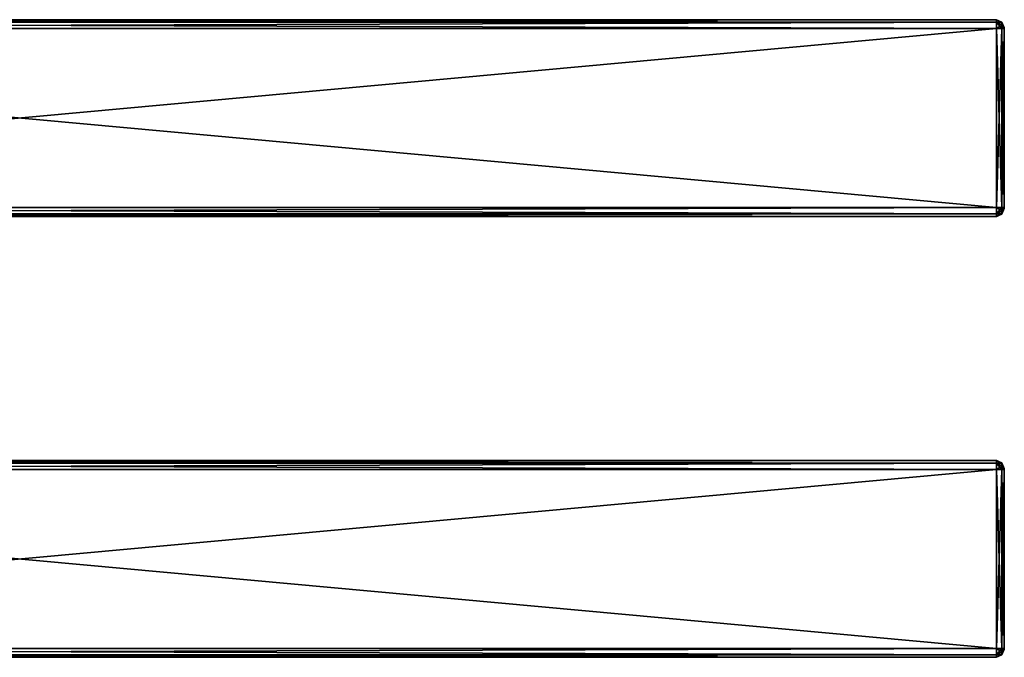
# Model space of a CAD drawing. Extents: x -65 to 446, y -88 to 1542.
# Tile 205 of 223: x 196 to 446, y 351 to 513. Entities that reach past the tile are written whole.
import ezdxf

# ---------------------------------------------------------------- set-up
doc = ezdxf.new("R2010")
doc.units = 0
doc.header["$LTSCALE"] = 74.25
for name, color, linetype in [('1411', 7, 'CONTINUOUS'), ('1412', 7, 'CONTINUOUS'), ('1413', 7, 'CONTINUOUS'), ('1414', 7, 'CONTINUOUS'), ('1415', 7, 'CONTINUOUS'), ('1416', 7, 'CONTINUOUS'), ('1417', 7, 'CONTINUOUS'), ('1418', 7, 'CONTINUOUS'), ('1419', 7, 'CONTINUOUS'), ('1428', 7, 'CONTINUOUS'), ('1429', 7, 'CONTINUOUS'), ('1430', 7, 'CONTINUOUS'), ('1431', 7, 'CONTINUOUS'), ('1432', 7, 'CONTINUOUS'), ('1433', 7, 'CONTINUOUS'), ('1434', 7, 'CONTINUOUS'), ('1435', 7, 'CONTINUOUS'), ('1489', 7, 'CONTINUOUS'), ('1490', 7, 'CONTINUOUS'), ('1491', 7, 'CONTINUOUS'), ('1492', 7, 'CONTINUOUS'), ('1493', 7, 'CONTINUOUS'), ('1494', 7, 'CONTINUOUS'), ('1495', 7, 'CONTINUOUS'), ('1496', 7, 'CONTINUOUS'), ('1497', 7, 'CONTINUOUS'), ('1506', 7, 'CONTINUOUS'), ('1507', 7, 'CONTINUOUS'), ('1508', 7, 'CONTINUOUS'), ('1509', 7, 'CONTINUOUS'), ('1510', 7, 'CONTINUOUS'), ('1511', 7, 'CONTINUOUS'), ('1512', 7, 'CONTINUOUS'), ('1513', 7, 'CONTINUOUS')]:
    doc.layers.add(name, color=color, linetype=linetype)

msp = doc.modelspace()

# ---------------------------------------------------------------- linework, layer by layer
at = {"layer": '1411', "color": 7, "linetype": 'CONTINUOUS'}
for points in [[(446, 510.93, 21.07), (446, 511, 21.25), (446, 510.93, 26.93), (446, 510.93, 21.07)], [(446, 510.93, 26.93), (446, 511, 21.25), (446, 511, 26.75), (446, 510.93, 26.93)], [(446, 510.75, 21), (446, 510.93, 21.07), (446, 510.75, 27), (446, 510.75, 21)], [(446, 510.75, 27), (446, 510.93, 21.07), (446, 510.93, 26.93), (446, 510.75, 27)], [(446, 465.25, 21), (446, 510.75, 21), (446, 465.25, 27), (446, 465.25, 21)], [(446, 465.25, 27), (446, 510.75, 21), (446, 510.75, 27), (446, 465.25, 27)], [(446, 465.07, 21.07), (446, 465.25, 21), (446, 465.07, 26.93), (446, 465.07, 21.07)], [(446, 465.07, 26.93), (446, 465.25, 21), (446, 465.25, 27), (446, 465.07, 26.93)], [(446, 465, 21.25), (446, 465.07, 21.07), (446, 465, 26.75), (446, 465, 21.25)], [(446, 465, 26.75), (446, 465.07, 21.07), (446, 465.07, 26.93), (446, 465, 26.75)]]:
    msp.add_3dface(points, dxfattribs=at)
at = {"layer": '1412', "color": 7, "linetype": 'CONTINUOUS'}
for points in [[(444, 510.75, 29), (-52, 510.75, 29), (444, 465.25, 29), (444, 510.75, 29)], [(-52, 510.75, 29), (-52, 465.25, 29), (444, 465.25, 29), (-52, 510.75, 29)]]:
    msp.add_3dface(points, dxfattribs=at)
at = {"layer": '1413', "color": 7, "linetype": 'CONTINUOUS'}
for points in [[(444, 463, 26.75), (-52, 463, 26.75), (444, 463, 21.25), (444, 463, 26.75)], [(-52, 463, 26.75), (-52, 463, 21.25), (444, 463, 21.25), (-52, 463, 26.75)]]:
    msp.add_3dface(points, dxfattribs=at)
at = {"layer": '1414', "color": 7, "linetype": 'CONTINUOUS'}
for points in [[(444, 465.25, 19), (-52, 465.25, 19), (444, 510.75, 19), (444, 465.25, 19)], [(-52, 465.25, 19), (-52, 510.75, 19), (444, 510.75, 19), (-52, 465.25, 19)]]:
    msp.add_3dface(points, dxfattribs=at)
at = {"layer": '1415', "color": 7, "linetype": 'CONTINUOUS'}
for points in [[(-52, 513, 26.75), (444, 513, 26.75), (-52, 513, 21.25), (-52, 513, 26.75)], [(-52, 513, 21.25), (444, 513, 26.75), (444, 513, 21.25), (-52, 513, 21.25)]]:
    msp.add_3dface(points, dxfattribs=at)
at = {"layer": '1416', "color": 7, "linetype": 'CONTINUOUS'}
for points in [[(-52, 513, 26.75), (-52, 512.34, 28.34), (444, 513, 26.75), (-52, 513, 26.75)], [(444, 513, 26.75), (-52, 512.34, 28.34), (444, 512.34, 28.34), (444, 513, 26.75)], [(-52, 512.34, 28.34), (-52, 510.75, 29), (444, 512.34, 28.34), (-52, 512.34, 28.34)], [(444, 512.34, 28.34), (-52, 510.75, 29), (444, 510.75, 29), (444, 512.34, 28.34)]]:
    msp.add_3dface(points, dxfattribs=at)
at = {"layer": '1417', "color": 7, "linetype": 'CONTINUOUS'}
for points in [[(444, 465.25, 29), (-52, 465.25, 29), (-52, 463.66, 28.34), (444, 465.25, 29)], [(444, 465.25, 29), (-52, 463.66, 28.34), (444, 463.66, 28.34), (444, 465.25, 29)], [(-52, 463.66, 28.34), (-52, 463, 26.75), (444, 463.66, 28.34), (-52, 463.66, 28.34)], [(444, 463.66, 28.34), (-52, 463, 26.75), (444, 463, 26.75), (444, 463.66, 28.34)]]:
    msp.add_3dface(points, dxfattribs=at)
at = {"layer": '1418', "color": 7, "linetype": 'CONTINUOUS'}
for points in [[(-52, 463.66, 19.66), (-52, 465.25, 19), (444, 463.66, 19.66), (-52, 463.66, 19.66)], [(444, 463.66, 19.66), (-52, 465.25, 19), (444, 465.25, 19), (444, 463.66, 19.66)], [(444, 463, 21.25), (-52, 463, 21.25), (-52, 463.66, 19.66), (444, 463, 21.25)], [(444, 463, 21.25), (-52, 463.66, 19.66), (444, 463.66, 19.66), (444, 463, 21.25)]]:
    msp.add_3dface(points, dxfattribs=at)
at = {"layer": '1419', "color": 7, "linetype": 'CONTINUOUS'}
for points in [[(-52, 512.34, 19.66), (-52, 513, 21.25), (444, 512.34, 19.66), (-52, 512.34, 19.66)], [(444, 512.34, 19.66), (-52, 513, 21.25), (444, 513, 21.25), (444, 512.34, 19.66)], [(444, 510.75, 19), (-52, 510.75, 19), (-52, 512.34, 19.66), (444, 510.75, 19)], [(444, 510.75, 19), (-52, 512.34, 19.66), (444, 512.34, 19.66), (444, 510.75, 19)]]:
    msp.add_3dface(points, dxfattribs=at)
at = {"layer": '1428', "color": 7, "linetype": 'CONTINUOUS'}
for points in [[(444, 512.34, 19.66), (444, 513, 21.25), (445.41, 512.19, 20.42), (444, 512.34, 19.66)], [(444, 513, 21.25), (445.41, 512.41, 21.25), (445.41, 512.19, 20.42), (444, 513, 21.25)], [(444, 510.75, 19), (444, 512.34, 19.66), (445.41, 510.75, 19.59), (444, 510.75, 19)], [(445.41, 510.75, 19.59), (444, 512.34, 19.66), (445.41, 511.58, 19.81), (445.41, 510.75, 19.59)], [(444, 512.34, 19.66), (445.41, 512.19, 20.42), (445.41, 511.58, 19.81), (444, 512.34, 19.66)], [(446, 511, 21.25), (446, 510.93, 21.07), (445.41, 512.41, 21.25), (446, 511, 21.25)], [(445.41, 512.41, 21.25), (446, 510.93, 21.07), (445.41, 512.19, 20.42), (445.41, 512.41, 21.25)], [(445.41, 512.19, 20.42), (446, 510.93, 21.07), (445.41, 511.58, 19.81), (445.41, 512.19, 20.42)], [(446, 510.93, 21.07), (446, 510.75, 21), (445.41, 511.58, 19.81), (446, 510.93, 21.07)], [(446, 510.75, 21), (445.41, 510.75, 19.59), (445.41, 511.58, 19.81), (446, 510.75, 21)]]:
    msp.add_3dface(points, dxfattribs=at)
at = {"layer": '1429', "color": 7, "linetype": 'CONTINUOUS'}
for points in [[(444, 465.25, 19), (444, 510.75, 19), (445.41, 510.75, 19.59), (444, 465.25, 19)], [(445.41, 465.25, 19.59), (444, 465.25, 19), (445.41, 510.75, 19.59), (445.41, 465.25, 19.59)], [(446, 510.75, 21), (446, 465.25, 21), (445.41, 465.25, 19.59), (446, 510.75, 21)], [(446, 510.75, 21), (445.41, 465.25, 19.59), (445.41, 510.75, 19.59), (446, 510.75, 21)]]:
    msp.add_3dface(points, dxfattribs=at)
at = {"layer": '1430', "color": 7, "linetype": 'CONTINUOUS'}
for points in [[(444, 463.66, 19.66), (444, 465.25, 19), (445.41, 464.42, 19.81), (444, 463.66, 19.66)], [(444, 465.25, 19), (445.41, 465.25, 19.59), (445.41, 464.42, 19.81), (444, 465.25, 19)], [(446, 465.25, 21), (446, 465.07, 21.07), (445.41, 465.25, 19.59), (446, 465.25, 21)], [(445.41, 465.25, 19.59), (446, 465.07, 21.07), (445.41, 464.42, 19.81), (445.41, 465.25, 19.59)], [(446, 465.07, 21.07), (446, 465, 21.25), (445.41, 463.81, 20.42), (446, 465.07, 21.07)], [(445.41, 464.42, 19.81), (446, 465.07, 21.07), (445.41, 463.81, 20.42), (445.41, 464.42, 19.81)], [(446, 465, 21.25), (445.41, 463.59, 21.25), (445.41, 463.81, 20.42), (446, 465, 21.25)], [(444, 463.66, 19.66), (445.41, 464.42, 19.81), (445.41, 463.81, 20.42), (444, 463.66, 19.66)], [(445.41, 463.59, 21.25), (444, 463.66, 19.66), (445.41, 463.81, 20.42), (445.41, 463.59, 21.25)], [(444, 463, 21.25), (444, 463.66, 19.66), (445.41, 463.59, 21.25), (444, 463, 21.25)]]:
    msp.add_3dface(points, dxfattribs=at)
at = {"layer": '1431', "color": 7, "linetype": 'CONTINUOUS'}
for points in [[(446, 465, 21.25), (446, 465, 26.75), (445.41, 463.59, 26.75), (446, 465, 21.25)], [(446, 465, 21.25), (445.41, 463.59, 26.75), (445.41, 463.59, 21.25), (446, 465, 21.25)], [(444, 463, 26.75), (444, 463, 21.25), (445.41, 463.59, 21.25), (444, 463, 26.75)], [(445.41, 463.59, 26.75), (444, 463, 26.75), (445.41, 463.59, 21.25), (445.41, 463.59, 26.75)]]:
    msp.add_3dface(points, dxfattribs=at)
at = {"layer": '1432', "color": 7, "linetype": 'CONTINUOUS'}
for points in [[(444, 465.25, 29), (444, 463.66, 28.34), (445.41, 465.25, 28.41), (444, 465.25, 29)], [(445.41, 465.25, 28.41), (444, 463.66, 28.34), (445.41, 464.42, 28.19), (445.41, 465.25, 28.41)], [(446, 465.07, 26.93), (446, 465.25, 27), (445.41, 464.42, 28.19), (446, 465.07, 26.93)], [(446, 465.25, 27), (445.41, 465.25, 28.41), (445.41, 464.42, 28.19), (446, 465.25, 27)], [(446, 465, 26.75), (446, 465.07, 26.93), (445.41, 463.59, 26.75), (446, 465, 26.75)], [(445.41, 463.59, 26.75), (446, 465.07, 26.93), (445.41, 463.81, 27.58), (445.41, 463.59, 26.75)], [(445.41, 463.81, 27.58), (446, 465.07, 26.93), (445.41, 464.42, 28.19), (445.41, 463.81, 27.58)], [(444, 463.66, 28.34), (445.41, 463.81, 27.58), (445.41, 464.42, 28.19), (444, 463.66, 28.34)], [(444, 463.66, 28.34), (444, 463, 26.75), (445.41, 463.81, 27.58), (444, 463.66, 28.34)], [(444, 463, 26.75), (445.41, 463.59, 26.75), (445.41, 463.81, 27.58), (444, 463, 26.75)]]:
    msp.add_3dface(points, dxfattribs=at)
at = {"layer": '1433', "color": 7, "linetype": 'CONTINUOUS'}
for points in [[(444, 510.75, 29), (444, 465.25, 29), (445.41, 465.25, 28.41), (444, 510.75, 29)], [(445.41, 510.75, 28.41), (444, 510.75, 29), (445.41, 465.25, 28.41), (445.41, 510.75, 28.41)], [(446, 465.25, 27), (446, 510.75, 27), (445.41, 510.75, 28.41), (446, 465.25, 27)], [(446, 465.25, 27), (445.41, 510.75, 28.41), (445.41, 465.25, 28.41), (446, 465.25, 27)]]:
    msp.add_3dface(points, dxfattribs=at)
at = {"layer": '1434', "color": 7, "linetype": 'CONTINUOUS'}
for points in [[(444, 513, 26.75), (444, 512.34, 28.34), (445.41, 512.41, 26.75), (444, 513, 26.75)], [(445.41, 512.41, 26.75), (444, 512.34, 28.34), (445.41, 512.19, 27.58), (445.41, 512.41, 26.75)], [(444, 512.34, 28.34), (444, 510.75, 29), (445.41, 511.58, 28.19), (444, 512.34, 28.34)], [(444, 512.34, 28.34), (445.41, 511.58, 28.19), (445.41, 512.19, 27.58), (444, 512.34, 28.34)], [(444, 510.75, 29), (445.41, 510.75, 28.41), (445.41, 511.58, 28.19), (444, 510.75, 29)], [(446, 511, 26.75), (445.41, 512.41, 26.75), (445.41, 512.19, 27.58), (446, 511, 26.75)], [(446, 510.93, 26.93), (446, 511, 26.75), (445.41, 512.19, 27.58), (446, 510.93, 26.93)], [(445.41, 511.58, 28.19), (446, 510.93, 26.93), (445.41, 512.19, 27.58), (445.41, 511.58, 28.19)], [(445.41, 510.75, 28.41), (446, 510.93, 26.93), (445.41, 511.58, 28.19), (445.41, 510.75, 28.41)], [(446, 510.75, 27), (446, 510.93, 26.93), (445.41, 510.75, 28.41), (446, 510.75, 27)]]:
    msp.add_3dface(points, dxfattribs=at)
at = {"layer": '1435', "color": 7, "linetype": 'CONTINUOUS'}
for points in [[(444, 513, 21.25), (444, 513, 26.75), (445.41, 512.41, 26.75), (444, 513, 21.25)], [(444, 513, 21.25), (445.41, 512.41, 26.75), (445.41, 512.41, 21.25), (444, 513, 21.25)], [(446, 511, 26.75), (446, 511, 21.25), (445.41, 512.41, 21.25), (446, 511, 26.75)], [(445.41, 512.41, 26.75), (446, 511, 26.75), (445.41, 512.41, 21.25), (445.41, 512.41, 26.75)]]:
    msp.add_3dface(points, dxfattribs=at)
at = {"layer": '1489', "color": 7, "linetype": 'CONTINUOUS'}
for points in [[(446, 399, 26.75), (446, 398.93, 26.93), (446, 399, 21.25), (446, 399, 26.75)], [(446, 399, 21.25), (446, 398.93, 26.93), (446, 398.93, 21.07), (446, 399, 21.25)], [(446, 398.93, 26.93), (446, 398.75, 27), (446, 398.93, 21.07), (446, 398.93, 26.93)], [(446, 398.93, 21.07), (446, 398.75, 27), (446, 398.75, 21), (446, 398.93, 21.07)], [(446, 398.75, 21), (446, 398.75, 27), (446, 353.25, 27), (446, 398.75, 21)], [(446, 353.25, 21), (446, 398.75, 21), (446, 353.25, 27), (446, 353.25, 21)], [(446, 353.07, 21.07), (446, 353.25, 21), (446, 353.07, 26.93), (446, 353.07, 21.07)], [(446, 353.07, 26.93), (446, 353.25, 21), (446, 353.25, 27), (446, 353.07, 26.93)], [(446, 353, 21.25), (446, 353.07, 21.07), (446, 353, 26.75), (446, 353, 21.25)], [(446, 353, 26.75), (446, 353.07, 21.07), (446, 353.07, 26.93), (446, 353, 26.75)]]:
    msp.add_3dface(points, dxfattribs=at)
at = {"layer": '1490', "color": 7, "linetype": 'CONTINUOUS'}
for points in [[(-52, 401, 26.75), (-52, 400.34, 28.34), (444, 401, 26.75), (-52, 401, 26.75)], [(444, 401, 26.75), (-52, 400.34, 28.34), (444, 400.34, 28.34), (444, 401, 26.75)], [(-52, 400.34, 28.34), (-52, 398.75, 29), (444, 400.34, 28.34), (-52, 400.34, 28.34)], [(444, 400.34, 28.34), (-52, 398.75, 29), (444, 398.75, 29), (444, 400.34, 28.34)]]:
    msp.add_3dface(points, dxfattribs=at)
at = {"layer": '1491', "color": 7, "linetype": 'CONTINUOUS'}
for points in [[(444, 398.75, 29), (-52, 398.75, 29), (444, 353.25, 29), (444, 398.75, 29)], [(-52, 398.75, 29), (-52, 353.25, 29), (444, 353.25, 29), (-52, 398.75, 29)]]:
    msp.add_3dface(points, dxfattribs=at)
at = {"layer": '1492', "color": 7, "linetype": 'CONTINUOUS'}
for points in [[(444, 353.25, 29), (-52, 353.25, 29), (-52, 351.66, 28.34), (444, 353.25, 29)], [(444, 353.25, 29), (-52, 351.66, 28.34), (444, 351.66, 28.34), (444, 353.25, 29)], [(-52, 351.66, 28.34), (-52, 351, 26.75), (444, 351.66, 28.34), (-52, 351.66, 28.34)], [(444, 351.66, 28.34), (-52, 351, 26.75), (444, 351, 26.75), (444, 351.66, 28.34)]]:
    msp.add_3dface(points, dxfattribs=at)
at = {"layer": '1493', "color": 7, "linetype": 'CONTINUOUS'}
for points in [[(444, 351, 26.75), (-52, 351, 26.75), (444, 351, 21.25), (444, 351, 26.75)], [(-52, 351, 26.75), (-52, 351, 21.25), (444, 351, 21.25), (-52, 351, 26.75)]]:
    msp.add_3dface(points, dxfattribs=at)
at = {"layer": '1494', "color": 7, "linetype": 'CONTINUOUS'}
for points in [[(-52, 351.66, 19.66), (-52, 353.25, 19), (444, 351.66, 19.66), (-52, 351.66, 19.66)], [(444, 351.66, 19.66), (-52, 353.25, 19), (444, 353.25, 19), (444, 351.66, 19.66)], [(444, 351, 21.25), (-52, 351, 21.25), (-52, 351.66, 19.66), (444, 351, 21.25)], [(444, 351, 21.25), (-52, 351.66, 19.66), (444, 351.66, 19.66), (444, 351, 21.25)]]:
    msp.add_3dface(points, dxfattribs=at)
at = {"layer": '1495', "color": 7, "linetype": 'CONTINUOUS'}
for points in [[(444, 353.25, 19), (-52, 353.25, 19), (444, 398.75, 19), (444, 353.25, 19)], [(-52, 353.25, 19), (-52, 398.75, 19), (444, 398.75, 19), (-52, 353.25, 19)]]:
    msp.add_3dface(points, dxfattribs=at)
at = {"layer": '1496', "color": 7, "linetype": 'CONTINUOUS'}
for points in [[(-52, 400.34, 19.66), (-52, 401, 21.25), (444, 400.34, 19.66), (-52, 400.34, 19.66)], [(444, 400.34, 19.66), (-52, 401, 21.25), (444, 401, 21.25), (444, 400.34, 19.66)], [(444, 398.75, 19), (-52, 398.75, 19), (-52, 400.34, 19.66), (444, 398.75, 19)], [(444, 398.75, 19), (-52, 400.34, 19.66), (444, 400.34, 19.66), (444, 398.75, 19)]]:
    msp.add_3dface(points, dxfattribs=at)
at = {"layer": '1497', "color": 7, "linetype": 'CONTINUOUS'}
for points in [[(-52, 401, 26.75), (444, 401, 26.75), (-52, 401, 21.25), (-52, 401, 26.75)], [(-52, 401, 21.25), (444, 401, 26.75), (444, 401, 21.25), (-52, 401, 21.25)]]:
    msp.add_3dface(points, dxfattribs=at)
at = {"layer": '1506', "color": 7, "linetype": 'CONTINUOUS'}
for points in [[(444, 401, 26.75), (444, 400.34, 28.34), (445.41, 400.41, 26.75), (444, 401, 26.75)], [(445.41, 400.41, 26.75), (444, 400.34, 28.34), (445.41, 400.19, 27.58), (445.41, 400.41, 26.75)], [(444, 400.34, 28.34), (444, 398.75, 29), (445.41, 399.58, 28.19), (444, 400.34, 28.34)], [(444, 400.34, 28.34), (445.41, 399.58, 28.19), (445.41, 400.19, 27.58), (444, 400.34, 28.34)], [(446, 399, 26.75), (445.41, 400.41, 26.75), (445.41, 400.19, 27.58), (446, 399, 26.75)], [(446, 398.93, 26.93), (446, 399, 26.75), (445.41, 400.19, 27.58), (446, 398.93, 26.93)], [(445.41, 399.58, 28.19), (446, 398.93, 26.93), (445.41, 400.19, 27.58), (445.41, 399.58, 28.19)], [(444, 398.75, 29), (445.41, 398.75, 28.41), (445.41, 399.58, 28.19), (444, 398.75, 29)], [(445.41, 398.75, 28.41), (446, 398.93, 26.93), (445.41, 399.58, 28.19), (445.41, 398.75, 28.41)], [(446, 398.75, 27), (446, 398.93, 26.93), (445.41, 398.75, 28.41), (446, 398.75, 27)]]:
    msp.add_3dface(points, dxfattribs=at)
at = {"layer": '1507', "color": 7, "linetype": 'CONTINUOUS'}
for points in [[(444, 401, 21.25), (444, 401, 26.75), (445.41, 400.41, 26.75), (444, 401, 21.25)], [(445.41, 400.41, 21.25), (444, 401, 21.25), (445.41, 400.41, 26.75), (445.41, 400.41, 21.25)], [(446, 399, 26.75), (446, 399, 21.25), (445.41, 400.41, 21.25), (446, 399, 26.75)], [(446, 399, 26.75), (445.41, 400.41, 21.25), (445.41, 400.41, 26.75), (446, 399, 26.75)]]:
    msp.add_3dface(points, dxfattribs=at)
at = {"layer": '1508', "color": 7, "linetype": 'CONTINUOUS'}
for points in [[(444, 400.34, 19.66), (444, 401, 21.25), (445.41, 400.19, 20.42), (444, 400.34, 19.66)], [(444, 401, 21.25), (445.41, 400.41, 21.25), (445.41, 400.19, 20.42), (444, 401, 21.25)], [(444, 398.75, 19), (444, 400.34, 19.66), (445.41, 398.75, 19.59), (444, 398.75, 19)], [(445.41, 398.75, 19.59), (444, 400.34, 19.66), (445.41, 399.58, 19.81), (445.41, 398.75, 19.59)], [(444, 400.34, 19.66), (445.41, 400.19, 20.42), (445.41, 399.58, 19.81), (444, 400.34, 19.66)], [(446, 399, 21.25), (446, 398.93, 21.07), (445.41, 400.41, 21.25), (446, 399, 21.25)], [(445.41, 400.41, 21.25), (446, 398.93, 21.07), (445.41, 400.19, 20.42), (445.41, 400.41, 21.25)], [(445.41, 400.19, 20.42), (446, 398.93, 21.07), (445.41, 399.58, 19.81), (445.41, 400.19, 20.42)], [(446, 398.93, 21.07), (446, 398.75, 21), (445.41, 399.58, 19.81), (446, 398.93, 21.07)], [(446, 398.75, 21), (445.41, 398.75, 19.59), (445.41, 399.58, 19.81), (446, 398.75, 21)]]:
    msp.add_3dface(points, dxfattribs=at)
at = {"layer": '1509', "color": 7, "linetype": 'CONTINUOUS'}
for points in [[(444, 353.25, 19), (444, 398.75, 19), (445.41, 398.75, 19.59), (444, 353.25, 19)], [(445.41, 353.25, 19.59), (444, 353.25, 19), (445.41, 398.75, 19.59), (445.41, 353.25, 19.59)], [(446, 398.75, 21), (446, 353.25, 21), (445.41, 353.25, 19.59), (446, 398.75, 21)], [(446, 398.75, 21), (445.41, 353.25, 19.59), (445.41, 398.75, 19.59), (446, 398.75, 21)]]:
    msp.add_3dface(points, dxfattribs=at)
at = {"layer": '1510', "color": 7, "linetype": 'CONTINUOUS'}
for points in [[(444, 351.66, 19.66), (444, 353.25, 19), (445.41, 352.42, 19.81), (444, 351.66, 19.66)], [(444, 353.25, 19), (445.41, 353.25, 19.59), (445.41, 352.42, 19.81), (444, 353.25, 19)], [(446, 353.25, 21), (446, 353.07, 21.07), (445.41, 353.25, 19.59), (446, 353.25, 21)], [(445.41, 353.25, 19.59), (446, 353.07, 21.07), (445.41, 352.42, 19.81), (445.41, 353.25, 19.59)], [(446, 353.07, 21.07), (446, 353, 21.25), (445.41, 351.81, 20.42), (446, 353.07, 21.07)], [(445.41, 352.42, 19.81), (446, 353.07, 21.07), (445.41, 351.81, 20.42), (445.41, 352.42, 19.81)], [(446, 353, 21.25), (445.41, 351.59, 21.25), (445.41, 351.81, 20.42), (446, 353, 21.25)], [(444, 351.66, 19.66), (445.41, 352.42, 19.81), (445.41, 351.81, 20.42), (444, 351.66, 19.66)], [(445.41, 351.59, 21.25), (444, 351.66, 19.66), (445.41, 351.81, 20.42), (445.41, 351.59, 21.25)], [(444, 351, 21.25), (444, 351.66, 19.66), (445.41, 351.59, 21.25), (444, 351, 21.25)]]:
    msp.add_3dface(points, dxfattribs=at)
at = {"layer": '1511', "color": 7, "linetype": 'CONTINUOUS'}
for points in [[(446, 353, 21.25), (446, 353, 26.75), (445.41, 351.59, 26.75), (446, 353, 21.25)], [(446, 353, 21.25), (445.41, 351.59, 26.75), (445.41, 351.59, 21.25), (446, 353, 21.25)], [(444, 351, 26.75), (444, 351, 21.25), (445.41, 351.59, 21.25), (444, 351, 26.75)], [(445.41, 351.59, 26.75), (444, 351, 26.75), (445.41, 351.59, 21.25), (445.41, 351.59, 26.75)]]:
    msp.add_3dface(points, dxfattribs=at)
at = {"layer": '1512', "color": 7, "linetype": 'CONTINUOUS'}
for points in [[(444, 353.25, 29), (444, 351.66, 28.34), (445.41, 353.25, 28.41), (444, 353.25, 29)], [(445.41, 353.25, 28.41), (444, 351.66, 28.34), (445.41, 352.42, 28.19), (445.41, 353.25, 28.41)], [(446, 353.07, 26.93), (446, 353.25, 27), (445.41, 352.42, 28.19), (446, 353.07, 26.93)], [(446, 353.25, 27), (445.41, 353.25, 28.41), (445.41, 352.42, 28.19), (446, 353.25, 27)], [(446, 353, 26.75), (446, 353.07, 26.93), (445.41, 351.59, 26.75), (446, 353, 26.75)], [(445.41, 351.59, 26.75), (446, 353.07, 26.93), (445.41, 351.81, 27.58), (445.41, 351.59, 26.75)], [(445.41, 351.81, 27.58), (446, 353.07, 26.93), (445.41, 352.42, 28.19), (445.41, 351.81, 27.58)], [(444, 351.66, 28.34), (445.41, 351.81, 27.58), (445.41, 352.42, 28.19), (444, 351.66, 28.34)], [(444, 351.66, 28.34), (444, 351, 26.75), (445.41, 351.81, 27.58), (444, 351.66, 28.34)], [(444, 351, 26.75), (445.41, 351.59, 26.75), (445.41, 351.81, 27.58), (444, 351, 26.75)]]:
    msp.add_3dface(points, dxfattribs=at)
at = {"layer": '1513', "color": 7, "linetype": 'CONTINUOUS'}
for points in [[(444, 398.75, 29), (444, 353.25, 29), (445.41, 353.25, 28.41), (444, 398.75, 29)], [(444, 398.75, 29), (445.41, 353.25, 28.41), (445.41, 398.75, 28.41), (444, 398.75, 29)], [(446, 353.25, 27), (446, 398.75, 27), (445.41, 398.75, 28.41), (446, 353.25, 27)], [(445.41, 353.25, 28.41), (446, 353.25, 27), (445.41, 398.75, 28.41), (445.41, 353.25, 28.41)]]:
    msp.add_3dface(points, dxfattribs=at)

doc.saveas('drawing.dxf')
